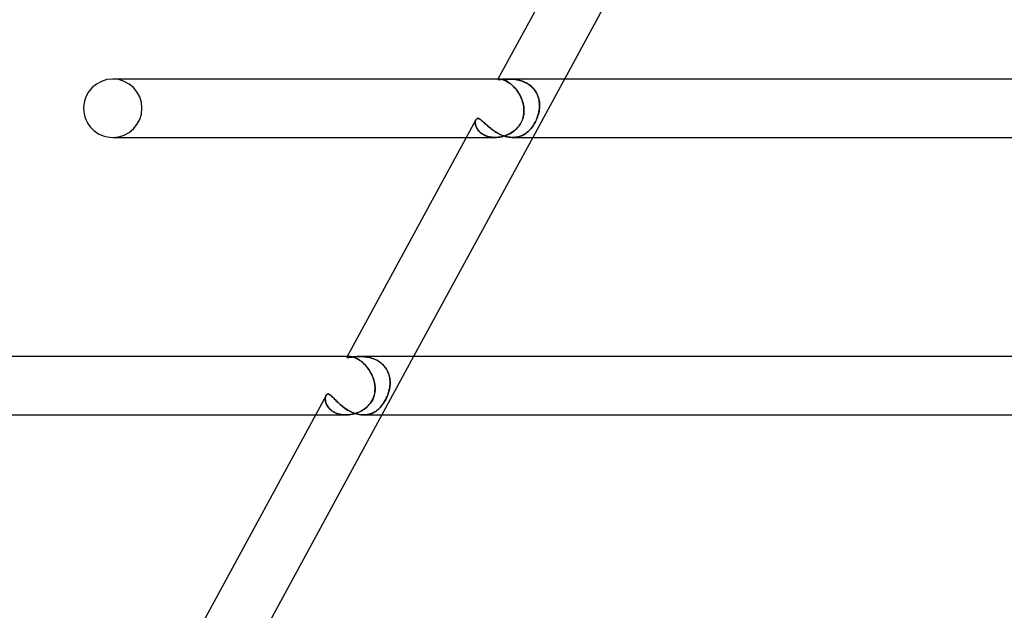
# Model space of a CAD drawing. Header units: millimetres. Extents: x -630 to 630, y -2 to 380.
# Tile 7 of 108: x -554 to -486, y 82 to 122. Entities that reach past the tile are written whole.
import ezdxf

# ---------------------------------------------------------------- set-up
doc = ezdxf.new("R2010")
doc.units = ezdxf.units.MM
doc.layers.add('HIDDEN', color=7, linetype='Continuous')
doc.layers.add('THICK', color=7, linetype='Continuous')

msp = doc.modelspace()

# ---------------------------------------------------------------- linework, layer by layer
at = {"layer": 'HIDDEN'}
for p, q in [((-547.396, 118), (-547.5, 118)), ((-521.107, 117.988), (-521.112, 117.984)), ((-521.112, 117.984), (-521.107, 117.988)), ((-521.112, 117.98), (-521.112, 117.984)), ((-521.107, 117.977), (-521.112, 117.98)), ((-521.098, 117.992), (-521.107, 117.988)), ((-521.107, 117.988), (-521.098, 117.992)), ((-521.097, 117.974), (-521.107, 117.977)), ((-521.022, 118), (-521.103, 118)), ((-521.085, 117.995), (-521.098, 117.992)), ((-521.098, 117.992), (-521.085, 117.995)), ((-521.081, 117.971), (-521.097, 117.974)), ((-521.068, 117.998), (-521.085, 117.995)), ((-521.085, 117.995), (-521.068, 117.998)), ((-521.061, 117.97), (-521.081, 117.971)), ((-521.047, 117.999), (-521.068, 117.998)), ((-521.068, 117.998), (-521.046, 117.999)), ((-521.034, 117.97), (-521.061, 117.97)), ((-521.022, 118), (-521.047, 117.999)), ((-521.046, 117.999), (-521.022, 118)), ((-520.992, 117.97), (-521.034, 117.97)), ((-520.987, 117.999), (-521.022, 118)), ((-521.022, 118), (-520.987, 117.999)), ((-520.94, 117.973), (-520.992, 117.97)), ((-520.946, 117.995), (-520.987, 117.999)), ((-520.987, 117.999), (-520.947, 117.995)), ((-520.947, 117.995), (-520.903, 117.989)), ((-520.901, 117.989), (-520.946, 117.995)), ((-520.881, 117.977), (-520.94, 117.973)), ((-520.903, 117.989), (-520.855, 117.98)), ((-520.852, 117.979), (-520.901, 117.989)), ((-520.813, 117.981), (-520.881, 117.977)), ((-520.855, 117.98), (-520.803, 117.966)), ((-520.799, 117.965), (-520.852, 117.979)), ((-520.739, 117.987), (-520.813, 117.981)), ((-520.803, 117.966), (-520.747, 117.949)), ((-520.742, 117.948), (-520.799, 117.965)), ((-520.747, 117.949), (-520.687, 117.928)), ((-520.681, 117.926), (-520.742, 117.948)), ((-520.658, 117.992), (-520.739, 117.987)), ((-520.687, 117.928), (-520.624, 117.902)), ((-520.617, 117.899), (-520.681, 117.926)), ((-520.571, 117.996), (-520.658, 117.992)), ((-520.624, 117.902), (-520.559, 117.871)), ((-520.55, 117.867), (-520.617, 117.899)), ((-520.479, 117.999), (-520.571, 117.996)), ((-520.559, 117.871), (-520.491, 117.836)), ((-520.48, 117.829), (-520.55, 117.867)), ((-520.491, 117.836), (-520.422, 117.795)), ((-520.408, 117.786), (-520.48, 117.829)), ((-520.383, 118), (-520.479, 117.999)), ((-520.422, 117.795), (-520.351, 117.748)), ((-520.335, 117.737), (-520.408, 117.786)), ((-520.291, 117.999), (-520.383, 118)), ((-520.383, 118), (-520.292, 117.999)), ((-520.351, 117.748), (-520.278, 117.696)), ((-520.26, 117.683), (-520.335, 117.737)), ((-520.292, 117.999), (-520.199, 117.995)), ((-520.197, 117.995), (-520.291, 117.999)), ((-520.278, 117.696), (-520.205, 117.638)), ((-520.186, 117.622), (-520.26, 117.683)), ((-520.205, 117.638), (-520.132, 117.575)), ((-520.199, 117.995), (-520.104, 117.989)), ((-520.1, 117.989), (-520.197, 117.995)), ((-520.111, 117.556), (-520.186, 117.622)), ((-520.132, 117.575), (-520.06, 117.507)), ((-520.036, 117.484), (-520.111, 117.556)), ((-520.104, 117.989), (-520.007, 117.98)), ((-520.001, 117.979), (-520.1, 117.989)), ((-520.06, 117.507), (-519.989, 117.435)), ((-519.963, 117.406), (-520.036, 117.484)), ((-520.007, 117.98), (-519.907, 117.966)), ((-519.9, 117.965), (-520.001, 117.979)), ((-519.989, 117.435), (-519.92, 117.357)), ((-519.892, 117.325), (-519.963, 117.406)), ((-519.907, 117.966), (-519.807, 117.949)), ((-519.798, 117.948), (-519.9, 117.965)), ((-519.807, 117.949), (-519.705, 117.928)), ((-519.695, 117.926), (-519.798, 117.948)), ((-519.705, 117.928), (-519.603, 117.902)), ((-519.591, 117.899), (-519.695, 117.926)), ((-519.603, 117.902), (-519.501, 117.871)), ((-519.487, 117.867), (-519.591, 117.899)), ((-519.501, 117.871), (-519.4, 117.836)), ((-519.384, 117.829), (-519.487, 117.867)), ((-519.4, 117.836), (-519.301, 117.795)), ((-519.282, 117.786), (-519.384, 117.829)), ((-519.301, 117.795), (-519.203, 117.748)), ((-519.181, 117.737), (-519.282, 117.786)), ((-519.203, 117.748), (-519.107, 117.696)), ((-519.084, 117.683), (-519.181, 117.737)), ((-519.107, 117.696), (-519.014, 117.638)), ((-518.99, 117.622), (-519.084, 117.683)), ((-519.014, 117.638), (-518.925, 117.575)), ((-518.9, 117.556), (-518.99, 117.622)), ((-518.925, 117.575), (-518.84, 117.507)), ((-518.813, 117.484), (-518.9, 117.556)), ((-518.84, 117.507), (-518.76, 117.435)), ((-518.732, 117.406), (-518.813, 117.484)), ((-518.76, 117.435), (-518.686, 117.357)), ((-518.657, 117.325), (-518.732, 117.406)), ((-516.55, 118), (-518.725, 114)), ((-519.92, 117.357), (-519.852, 117.275)), ((-519.824, 117.238), (-519.892, 117.325)), ((-519.852, 117.275), (-519.788, 117.189)), ((-519.759, 117.148), (-519.824, 117.238)), ((-519.788, 117.189), (-519.727, 117.1)), ((-519.697, 117.054), (-519.759, 117.148)), ((-519.727, 117.1), (-519.669, 117.008)), ((-519.639, 116.956), (-519.697, 117.054)), ((-519.669, 117.008), (-519.615, 116.914)), ((-519.585, 116.856), (-519.639, 116.956)), ((-519.615, 116.914), (-519.565, 116.817)), ((-519.535, 116.754), (-519.585, 116.856)), ((-519.565, 116.817), (-519.52, 116.718)), ((-519.491, 116.65), (-519.535, 116.754)), ((-518.686, 117.357), (-518.616, 117.275)), ((-518.588, 117.238), (-518.657, 117.325)), ((-518.616, 117.275), (-518.553, 117.189)), ((-518.526, 117.148), (-518.588, 117.238)), ((-518.553, 117.189), (-518.496, 117.1)), ((-518.47, 117.054), (-518.526, 117.148)), ((-518.496, 117.1), (-518.445, 117.008)), ((-518.42, 116.956), (-518.47, 117.054)), ((-518.445, 117.008), (-518.401, 116.914)), ((-518.377, 116.856), (-518.42, 116.956)), ((-518.401, 116.914), (-518.363, 116.817)), ((-518.341, 116.754), (-518.377, 116.856)), ((-518.363, 116.817), (-518.331, 116.718)), ((-518.312, 116.65), (-518.341, 116.754)), ((-519.52, 116.718), (-519.478, 116.618)), ((-519.451, 116.544), (-519.491, 116.65)), ((-519.478, 116.618), (-519.441, 116.517)), ((-519.416, 116.437), (-519.451, 116.544)), ((-519.441, 116.517), (-519.409, 116.415)), ((-519.386, 116.329), (-519.416, 116.437)), ((-519.409, 116.415), (-519.382, 116.312)), ((-519.362, 116.22), (-519.386, 116.329)), ((-519.382, 116.312), (-519.36, 116.208)), ((-519.344, 116.11), (-519.362, 116.22)), ((-519.36, 116.208), (-519.343, 116.104)), ((-519.331, 116), (-519.344, 116.11)), ((-519.343, 116.104), (-519.331, 116)), ((-518.331, 116.718), (-518.304, 116.618)), ((-518.289, 116.544), (-518.312, 116.65)), ((-518.304, 116.618), (-518.284, 116.517)), ((-518.273, 116.437), (-518.289, 116.544)), ((-518.284, 116.517), (-518.27, 116.415)), ((-518.262, 116.329), (-518.273, 116.437)), ((-518.27, 116.415), (-518.261, 116.312)), ((-518.267, 116), (-518.26, 116.11)), ((-518.26, 116.104), (-518.267, 116)), ((-518.258, 116.22), (-518.262, 116.329)), ((-518.261, 116.312), (-518.258, 116.208)), ((-518.26, 116.11), (-518.258, 116.22)), ((-518.258, 116.208), (-518.26, 116.104)), ((-519.378, 115.381), (-519.407, 115.281)), ((-519.384, 115.355), (-519.353, 115.493)), ((-519.355, 115.483), (-519.378, 115.381)), ((-519.338, 115.585), (-519.355, 115.483)), ((-519.353, 115.493), (-519.333, 115.624)), ((-519.328, 115.689), (-519.338, 115.585)), ((-519.333, 115.624), (-519.324, 115.749)), ((-519.323, 115.875), (-519.331, 116)), ((-519.331, 116), (-519.324, 115.896)), ((-519.323, 115.792), (-519.328, 115.689)), ((-519.324, 115.896), (-519.323, 115.792)), ((-519.324, 115.749), (-519.323, 115.875)), ((-518.401, 115.4), (-518.437, 115.303)), ((-518.417, 115.355), (-518.37, 115.493)), ((-518.368, 115.499), (-518.401, 115.4)), ((-518.37, 115.493), (-518.333, 115.624)), ((-518.339, 115.598), (-518.368, 115.499)), ((-518.315, 115.698), (-518.339, 115.598)), ((-518.333, 115.624), (-518.304, 115.749)), ((-518.294, 115.799), (-518.315, 115.698)), ((-518.304, 115.749), (-518.282, 115.875)), ((-518.278, 115.899), (-518.294, 115.799)), ((-518.282, 115.875), (-518.267, 116)), ((-518.267, 116), (-518.278, 115.899)), ((-522.658, 115.077), (-522.662, 115.025)), ((-522.662, 115.002), (-522.661, 115.05)), ((-522.662, 115.025), (-522.66, 114.969)), ((-522.659, 114.952), (-522.662, 115.002)), ((-522.661, 115.05), (-522.656, 115.095)), ((-522.66, 114.969), (-522.654, 114.911)), ((-522.652, 114.899), (-522.659, 114.952)), ((-522.65, 115.126), (-522.658, 115.077)), ((-522.656, 115.095), (-522.648, 115.137)), ((-522.654, 114.911), (-522.642, 114.85)), ((-522.641, 114.845), (-522.652, 114.899)), ((-522.638, 115.17), (-522.65, 115.126)), ((-522.648, 115.137), (-522.636, 115.175)), ((-522.642, 114.85), (-522.624, 114.787)), ((-522.625, 114.79), (-522.641, 114.845)), ((-522.621, 115.208), (-522.638, 115.17)), ((-522.636, 115.175), (-522.621, 115.208)), ((-522.605, 114.733), (-522.625, 114.79)), ((-522.624, 114.787), (-522.601, 114.724)), ((-522.621, 115.208), (-522.605, 115.236)), ((-522.605, 115.236), (-522.586, 115.259)), ((-522.58, 114.676), (-522.605, 114.733)), ((-522.601, 114.724), (-522.572, 114.66)), ((-522.586, 115.259), (-522.564, 115.277)), ((-522.564, 115.277), (-522.54, 115.29)), ((-522.54, 115.29), (-522.514, 115.298)), ((-522.514, 115.298), (-522.486, 115.301)), ((-522.486, 115.301), (-522.448, 115.297)), ((-522.448, 115.297), (-522.408, 115.285)), ((-522.408, 115.285), (-522.366, 115.265)), ((-522.366, 115.265), (-522.321, 115.238)), ((-522.321, 115.238), (-522.274, 115.205)), ((-522.274, 115.205), (-522.225, 115.166)), ((-522.225, 115.166), (-522.173, 115.122)), ((-522.173, 115.122), (-522.118, 115.073)), ((-522.118, 115.073), (-522.061, 115.021)), ((-522.061, 115.021), (-522, 114.965)), ((-522, 114.965), (-521.937, 114.907)), ((-521.937, 114.907), (-521.871, 114.846)), ((-521.871, 114.846), (-521.801, 114.784)), ((-521.801, 114.784), (-521.727, 114.72)), ((-521.727, 114.72), (-521.651, 114.656)), ((-519.82, 114.613), (-519.737, 114.703)), ((-519.711, 114.733), (-519.781, 114.653)), ((-519.737, 114.703), (-519.653, 114.807)), ((-519.645, 114.818), (-519.711, 114.733)), ((-519.653, 114.807), (-519.571, 114.927)), ((-519.585, 114.905), (-519.645, 114.818)), ((-519.531, 114.996), (-519.585, 114.905)), ((-519.571, 114.927), (-519.495, 115.064)), ((-519.483, 115.088), (-519.531, 114.996)), ((-519.495, 115.064), (-519.431, 115.211)), ((-519.442, 115.184), (-519.483, 115.088)), ((-519.407, 115.281), (-519.442, 115.184)), ((-519.431, 115.211), (-519.384, 115.355)), ((-518.841, 114.613), (-518.771, 114.703)), ((-518.724, 114.767), (-518.782, 114.688)), ((-518.771, 114.703), (-518.696, 114.807)), ((-518.669, 114.85), (-518.724, 114.767)), ((-518.696, 114.807), (-518.621, 114.927)), ((-518.616, 114.936), (-518.669, 114.85)), ((-518.621, 114.927), (-518.545, 115.064)), ((-518.566, 115.024), (-518.616, 114.936)), ((-518.52, 115.115), (-518.566, 115.024)), ((-518.545, 115.064), (-518.476, 115.211)), ((-518.477, 115.208), (-518.52, 115.115)), ((-518.437, 115.303), (-518.477, 115.208)), ((-518.476, 115.211), (-518.417, 115.355)), ((-522.55, 114.619), (-522.58, 114.676)), ((-522.572, 114.66), (-522.536, 114.595)), ((-522.515, 114.561), (-522.55, 114.619)), ((-522.536, 114.595), (-522.494, 114.532)), ((-522.474, 114.505), (-522.515, 114.561)), ((-522.494, 114.532), (-522.446, 114.469)), ((-522.429, 114.449), (-522.474, 114.505)), ((-522.446, 114.469), (-522.391, 114.408)), ((-522.378, 114.394), (-522.429, 114.449)), ((-522.391, 114.408), (-522.33, 114.35)), ((-522.321, 114.342), (-522.378, 114.394)), ((-522.33, 114.35), (-522.263, 114.294)), ((-522.26, 114.292), (-522.321, 114.342)), ((-522.263, 114.294), (-522.188, 114.241)), ((-522.193, 114.245), (-522.26, 114.292)), ((-522.122, 114.201), (-522.193, 114.245)), ((-522.188, 114.241), (-522.107, 114.193)), ((-522.045, 114.16), (-522.122, 114.201)), ((-522.107, 114.193), (-522.022, 114.149)), ((-521.963, 114.123), (-522.045, 114.16)), ((-522.022, 114.149), (-521.931, 114.11)), ((-521.877, 114.091), (-521.963, 114.123)), ((-521.931, 114.11), (-521.835, 114.077)), ((-521.789, 114.063), (-521.877, 114.091)), ((-521.835, 114.077), (-521.734, 114.049)), ((-521.696, 114.04), (-521.789, 114.063)), ((-521.734, 114.049), (-521.63, 114.027)), ((-521.601, 114.022), (-521.696, 114.04)), ((-521.651, 114.656), (-521.571, 114.592)), ((-521.63, 114.027), (-521.524, 114.012)), ((-521.571, 114.592), (-521.487, 114.529)), ((-521.487, 114.529), (-521.4, 114.466)), ((-521.4, 114.466), (-521.31, 114.406)), ((-521.31, 114.406), (-521.217, 114.348)), ((-521.217, 114.348), (-521.12, 114.292)), ((-521.12, 114.292), (-521.02, 114.24)), ((-520.991, 114.026), (-521.095, 114.012)), ((-521.089, 114.013), (-520.98, 114.027)), ((-521.02, 114.24), (-520.919, 114.191)), ((-520.886, 114.045), (-520.991, 114.026)), ((-520.98, 114.027), (-520.872, 114.048)), ((-520.919, 114.191), (-520.816, 114.148)), ((-520.783, 114.069), (-520.886, 114.045)), ((-520.872, 114.048), (-520.766, 114.074)), ((-520.816, 114.148), (-520.711, 114.109)), ((-520.681, 114.099), (-520.783, 114.069)), ((-520.766, 114.074), (-520.66, 114.106)), ((-520.711, 114.109), (-520.606, 114.076)), ((-520.579, 114.133), (-520.681, 114.099)), ((-520.66, 114.106), (-520.556, 114.142)), ((-520.606, 114.076), (-520.499, 114.048)), ((-520.48, 114.173), (-520.579, 114.133)), ((-520.556, 114.142), (-520.454, 114.184)), ((-520.499, 114.048), (-520.393, 114.027)), ((-520.382, 114.217), (-520.48, 114.173)), ((-520.454, 114.184), (-520.354, 114.231)), ((-520.393, 114.027), (-520.289, 114.012)), ((-520.287, 114.266), (-520.382, 114.217)), ((-520.354, 114.231), (-520.257, 114.282)), ((-520.194, 114.319), (-520.287, 114.266)), ((-520.257, 114.282), (-520.163, 114.339)), ((-520.105, 114.377), (-520.194, 114.319)), ((-520.163, 114.339), (-520.072, 114.4)), ((-520.018, 114.44), (-520.105, 114.377)), ((-520.072, 114.4), (-519.984, 114.466)), ((-519.935, 114.507), (-520.018, 114.44)), ((-519.984, 114.466), (-519.9, 114.537)), ((-519.856, 114.578), (-519.935, 114.507)), ((-519.9, 114.537), (-519.82, 114.613)), ((-519.886, 114.013), (-519.792, 114.027)), ((-519.781, 114.653), (-519.856, 114.578)), ((-519.726, 114.042), (-519.812, 114.024)), ((-519.792, 114.027), (-519.699, 114.048)), ((-519.641, 114.064), (-519.726, 114.042)), ((-519.699, 114.048), (-519.609, 114.074)), ((-519.558, 114.092), (-519.641, 114.064)), ((-519.609, 114.074), (-519.522, 114.106)), ((-519.477, 114.124), (-519.558, 114.092)), ((-519.522, 114.106), (-519.436, 114.142)), ((-519.398, 114.161), (-519.477, 114.124)), ((-519.436, 114.142), (-519.354, 114.184)), ((-519.321, 114.202), (-519.398, 114.161)), ((-519.354, 114.184), (-519.273, 114.231)), ((-519.246, 114.248), (-519.321, 114.202)), ((-519.273, 114.231), (-519.195, 114.282)), ((-519.173, 114.299), (-519.246, 114.248)), ((-519.195, 114.282), (-519.12, 114.339)), ((-519.103, 114.353), (-519.173, 114.299)), ((-519.12, 114.339), (-519.047, 114.4)), ((-519.034, 114.412), (-519.103, 114.353)), ((-519.047, 114.4), (-518.976, 114.466)), ((-518.968, 114.474), (-519.034, 114.412)), ((-518.976, 114.466), (-518.908, 114.537)), ((-518.904, 114.541), (-518.968, 114.474)), ((-518.908, 114.537), (-518.841, 114.613)), ((-518.842, 114.612), (-518.904, 114.541)), ((-518.782, 114.688), (-518.842, 114.612)), ((-547.5, 114), (-547.397, 114)), ((-523.279, 114), (-521.312, 114)), ((-521.504, 114.01), (-521.601, 114.022)), ((-521.524, 114.012), (-521.416, 114.003)), ((-521.404, 114.002), (-521.504, 114.01)), ((-521.416, 114.003), (-521.306, 114)), ((-521.303, 114), (-521.404, 114.002)), ((-521.306, 114), (-521.198, 114.003)), ((-521.199, 114.003), (-521.303, 114)), ((-521.095, 114.012), (-521.199, 114.003)), ((-521.198, 114.003), (-521.089, 114.013)), ((-520.289, 114.012), (-520.185, 114.003)), ((-520.185, 114.003), (-520.083, 114)), ((-520.083, 114), (-519.983, 114.003)), ((-519.991, 114.003), (-520.083, 114)), ((-519.901, 114.011), (-519.991, 114.003)), ((-519.983, 114.003), (-519.886, 114.013)), ((-519.812, 114.024), (-519.901, 114.011)), ((-531.457, 98.958), (-531.455, 98.964)), ((-531.453, 98.953), (-531.457, 98.958)), ((-531.446, 98.972), (-531.455, 98.964)), ((-531.455, 98.964), (-531.446, 98.972)), ((-531.443, 98.948), (-531.453, 98.953)), ((-531.429, 98.981), (-531.446, 98.972)), ((-531.446, 98.972), (-531.429, 98.981)), ((-531.429, 98.945), (-531.443, 98.948)), ((-531.291, 99), (-531.435, 99)), ((-531.405, 98.988), (-531.429, 98.981)), ((-531.429, 98.981), (-531.405, 98.988)), ((-531.408, 98.943), (-531.429, 98.945)), ((-531.382, 98.942), (-531.408, 98.943)), ((-531.374, 98.994), (-531.405, 98.988)), ((-531.405, 98.988), (-531.373, 98.994)), ((-531.341, 98.943), (-531.382, 98.942)), ((-531.336, 98.998), (-531.374, 98.994)), ((-531.373, 98.994), (-531.336, 98.999)), ((-531.291, 98.947), (-531.341, 98.943)), ((-531.292, 99), (-531.336, 98.998)), ((-531.336, 98.999), (-531.292, 99)), ((-531.246, 98.999), (-531.292, 99)), ((-531.292, 99), (-531.25, 98.999)), ((-531.234, 98.952), (-531.291, 98.947)), ((-531.25, 98.999), (-531.204, 98.995)), ((-531.195, 98.994), (-531.246, 98.999)), ((-531.169, 98.958), (-531.234, 98.952)), ((-531.204, 98.995), (-531.155, 98.988)), ((-531.141, 98.986), (-531.195, 98.994)), ((-531.098, 98.966), (-531.169, 98.958)), ((-531.155, 98.988), (-531.102, 98.978)), ((-531.082, 98.973), (-531.141, 98.986)), ((-531.102, 98.978), (-531.046, 98.964)), ((-531.02, 98.974), (-531.098, 98.966)), ((-531.019, 98.957), (-531.082, 98.973)), ((-531.046, 98.964), (-530.987, 98.947)), ((-530.937, 98.982), (-531.02, 98.974)), ((-530.952, 98.935), (-531.019, 98.957)), ((-530.987, 98.947), (-530.925, 98.925)), ((-530.882, 98.908), (-530.952, 98.935)), ((-530.849, 98.989), (-530.937, 98.982)), ((-530.925, 98.925), (-530.86, 98.899)), ((-530.81, 98.876), (-530.882, 98.908)), ((-530.86, 98.899), (-530.794, 98.869)), ((-530.756, 98.995), (-530.849, 98.989)), ((-530.735, 98.838), (-530.81, 98.876)), ((-530.794, 98.869), (-530.726, 98.833)), ((-530.66, 98.999), (-530.756, 98.995)), ((-530.659, 98.795), (-530.735, 98.838)), ((-530.726, 98.833), (-530.656, 98.793)), ((-530.56, 99), (-530.66, 98.999)), ((-530.58, 98.745), (-530.659, 98.795)), ((-530.656, 98.793), (-530.584, 98.747)), ((-530.584, 98.747), (-530.512, 98.697)), ((-530.501, 98.688), (-530.58, 98.745)), ((-530.461, 98.999), (-530.56, 99)), ((-530.56, 99), (-530.469, 98.999)), ((-530.512, 98.697), (-530.44, 98.641)), ((-530.421, 98.626), (-530.501, 98.688)), ((-530.469, 98.999), (-530.377, 98.995)), ((-530.359, 98.994), (-530.461, 98.999)), ((-530.44, 98.641), (-530.369, 98.581)), ((-530.343, 98.558), (-530.421, 98.626)), ((-530.377, 98.995), (-530.282, 98.988)), ((-530.369, 98.581), (-530.298, 98.517)), ((-530.256, 98.986), (-530.359, 98.994)), ((-530.265, 98.485), (-530.343, 98.558)), ((-530.298, 98.517), (-530.228, 98.447)), ((-530.282, 98.988), (-530.186, 98.978)), ((-530.151, 98.973), (-530.256, 98.986)), ((-530.186, 98.978), (-530.089, 98.964)), ((-530.044, 98.957), (-530.151, 98.973)), ((-530.089, 98.964), (-529.991, 98.947)), ((-529.936, 98.935), (-530.044, 98.957)), ((-529.991, 98.947), (-529.893, 98.925)), ((-529.828, 98.908), (-529.936, 98.935)), ((-529.893, 98.925), (-529.795, 98.899)), ((-529.721, 98.876), (-529.828, 98.908)), ((-529.795, 98.899), (-529.698, 98.868)), ((-529.615, 98.838), (-529.721, 98.876)), ((-529.698, 98.868), (-529.602, 98.833)), ((-529.511, 98.794), (-529.615, 98.838)), ((-529.602, 98.833), (-529.507, 98.793)), ((-529.408, 98.745), (-529.511, 98.794)), ((-529.507, 98.793), (-529.413, 98.747)), ((-529.413, 98.747), (-529.322, 98.697)), ((-529.308, 98.688), (-529.408, 98.745)), ((-529.322, 98.697), (-529.234, 98.641)), ((-529.212, 98.626), (-529.308, 98.688)), ((-529.234, 98.641), (-529.15, 98.581)), ((-529.121, 98.558), (-529.212, 98.626)), ((-529.15, 98.581), (-529.07, 98.517)), ((-529.034, 98.485), (-529.121, 98.558)), ((-529.07, 98.517), (-528.994, 98.447)), ((-526.883, 99), (-529.058, 95)), ((-530.189, 98.406), (-530.265, 98.485)), ((-530.228, 98.447), (-530.159, 98.374)), ((-530.115, 98.322), (-530.189, 98.406)), ((-530.159, 98.374), (-530.093, 98.296)), ((-530.044, 98.234), (-530.115, 98.322)), ((-530.093, 98.296), (-530.03, 98.216)), ((-529.976, 98.142), (-530.044, 98.234)), ((-530.03, 98.216), (-529.969, 98.132)), ((-529.912, 98.047), (-529.976, 98.142)), ((-529.969, 98.132), (-529.912, 98.046)), ((-529.852, 97.949), (-529.912, 98.047)), ((-529.912, 98.046), (-529.857, 97.957)), ((-529.857, 97.957), (-529.807, 97.866)), ((-529.797, 97.848), (-529.852, 97.949)), ((-529.807, 97.866), (-529.76, 97.773)), ((-529.746, 97.745), (-529.797, 97.848)), ((-528.954, 98.406), (-529.034, 98.485)), ((-528.994, 98.447), (-528.923, 98.373)), ((-528.879, 98.322), (-528.954, 98.406)), ((-528.923, 98.373), (-528.857, 98.296)), ((-528.81, 98.234), (-528.879, 98.322)), ((-528.857, 98.296), (-528.797, 98.215)), ((-528.749, 98.142), (-528.81, 98.234)), ((-528.797, 98.215), (-528.743, 98.132)), ((-528.694, 98.047), (-528.749, 98.142)), ((-528.743, 98.132), (-528.694, 98.046)), ((-528.647, 97.948), (-528.694, 98.047)), ((-528.694, 98.046), (-528.65, 97.957)), ((-528.65, 97.957), (-528.612, 97.866)), ((-528.606, 97.848), (-528.647, 97.948)), ((-528.612, 97.866), (-528.58, 97.773)), ((-528.572, 97.744), (-528.606, 97.848)), ((-529.76, 97.773), (-529.717, 97.679)), ((-529.7, 97.64), (-529.746, 97.745)), ((-529.717, 97.679), (-529.678, 97.584)), ((-529.659, 97.534), (-529.7, 97.64)), ((-529.678, 97.584), (-529.643, 97.488)), ((-529.624, 97.428), (-529.659, 97.534)), ((-529.643, 97.488), (-529.613, 97.391)), ((-529.593, 97.321), (-529.624, 97.428)), ((-529.613, 97.391), (-529.586, 97.294)), ((-529.569, 97.214), (-529.593, 97.321)), ((-529.586, 97.294), (-529.565, 97.196)), ((-529.549, 97.107), (-529.569, 97.214)), ((-529.565, 97.196), (-529.548, 97.098)), ((-528.58, 97.773), (-528.554, 97.679)), ((-528.544, 97.64), (-528.572, 97.744)), ((-528.554, 97.679), (-528.533, 97.584)), ((-528.524, 97.534), (-528.544, 97.64)), ((-528.533, 97.584), (-528.517, 97.488)), ((-528.509, 97.428), (-528.524, 97.534)), ((-528.517, 97.488), (-528.506, 97.391)), ((-528.501, 97.321), (-528.509, 97.428)), ((-528.506, 97.391), (-528.5, 97.293)), ((-528.502, 97.107), (-528.499, 97.214)), ((-528.499, 97.196), (-528.502, 97.098)), ((-528.499, 97.214), (-528.501, 97.321)), ((-528.5, 97.293), (-528.499, 97.196)), ((-529.575, 96.383), (-529.55, 96.505)), ((-529.54, 96.567), (-529.559, 96.458)), ((-529.55, 96.505), (-529.533, 96.628)), ((-529.535, 97), (-529.549, 97.107)), ((-529.548, 97.098), (-529.535, 97)), ((-529.53, 96.674), (-529.54, 96.567)), ((-529.527, 96.876), (-529.535, 97)), ((-529.535, 97), (-529.527, 96.891)), ((-529.533, 96.628), (-529.526, 96.752)), ((-529.525, 96.782), (-529.53, 96.674)), ((-529.527, 96.891), (-529.525, 96.782)), ((-529.526, 96.752), (-529.527, 96.876)), ((-528.657, 96.382), (-528.615, 96.505)), ((-528.596, 96.567), (-528.631, 96.457)), ((-528.615, 96.505), (-528.579, 96.628)), ((-528.568, 96.674), (-528.596, 96.567)), ((-528.579, 96.628), (-528.55, 96.752)), ((-528.544, 96.782), (-528.568, 96.674)), ((-528.55, 96.752), (-528.527, 96.876)), ((-528.524, 96.891), (-528.544, 96.782)), ((-528.527, 96.876), (-528.51, 97)), ((-528.51, 97), (-528.524, 96.891)), ((-528.51, 97), (-528.502, 97.107)), ((-528.502, 97.098), (-528.51, 97)), ((-532.938, 96.094), (-532.936, 96.148)), ((-532.937, 96.141), (-532.938, 96.085)), ((-532.936, 96.037), (-532.938, 96.094)), ((-532.938, 96.085), (-532.935, 96.026)), ((-532.931, 96.194), (-532.937, 96.141)), ((-532.936, 96.148), (-532.93, 96.198)), ((-532.93, 95.977), (-532.936, 96.037)), ((-532.935, 96.026), (-532.928, 95.965)), ((-532.921, 96.243), (-532.931, 96.194)), ((-532.93, 96.198), (-532.92, 96.246)), ((-532.918, 95.915), (-532.93, 95.977)), ((-532.928, 95.965), (-532.915, 95.902)), ((-532.907, 96.287), (-532.921, 96.243)), ((-532.92, 96.246), (-532.907, 96.288)), ((-532.902, 95.852), (-532.918, 95.915)), ((-532.915, 95.902), (-532.897, 95.838)), ((-532.889, 96.327), (-532.907, 96.287)), ((-532.907, 96.288), (-532.89, 96.327)), ((-532.88, 95.787), (-532.902, 95.852)), ((-532.897, 95.838), (-532.874, 95.772)), ((-532.89, 96.327), (-532.872, 96.356)), ((-532.872, 96.356), (-532.852, 96.381)), ((-532.852, 96.381), (-532.829, 96.401)), ((-532.829, 96.401), (-532.805, 96.415)), ((-532.805, 96.415), (-532.778, 96.424)), ((-532.778, 96.424), (-532.75, 96.427)), ((-532.75, 96.427), (-532.714, 96.423)), ((-532.714, 96.423), (-532.676, 96.411)), ((-532.676, 96.411), (-532.637, 96.391)), ((-532.637, 96.391), (-532.595, 96.364)), ((-532.595, 96.364), (-532.552, 96.331)), ((-532.552, 96.331), (-532.506, 96.292)), ((-532.506, 96.292), (-532.459, 96.247)), ((-532.459, 96.247), (-532.409, 96.199)), ((-532.409, 96.199), (-532.357, 96.146)), ((-532.357, 96.146), (-532.302, 96.09)), ((-532.302, 96.09), (-532.245, 96.031)), ((-532.245, 96.031), (-532.184, 95.97)), ((-532.184, 95.97), (-532.121, 95.907)), ((-532.121, 95.907), (-532.055, 95.842)), ((-532.055, 95.842), (-531.985, 95.777)), ((-529.924, 95.715), (-529.845, 95.813)), ((-529.77, 95.924), (-529.859, 95.795)), ((-529.845, 95.813), (-529.773, 95.92)), ((-529.773, 95.92), (-529.709, 96.031)), ((-529.691, 96.067), (-529.77, 95.924)), ((-529.709, 96.031), (-529.655, 96.145)), ((-529.631, 96.205), (-529.691, 96.067)), ((-529.655, 96.145), (-529.61, 96.262)), ((-529.588, 96.337), (-529.631, 96.205)), ((-529.61, 96.262), (-529.575, 96.383)), ((-529.559, 96.458), (-529.588, 96.337)), ((-529.012, 95.715), (-528.943, 95.813)), ((-528.875, 95.923), (-528.956, 95.794)), ((-528.943, 95.813), (-528.877, 95.92)), ((-528.877, 95.92), (-528.814, 96.031)), ((-528.796, 96.066), (-528.875, 95.923)), ((-528.814, 96.031), (-528.757, 96.145)), ((-528.729, 96.205), (-528.796, 96.066)), ((-528.757, 96.145), (-528.704, 96.262)), ((-528.675, 96.336), (-528.729, 96.205)), ((-528.704, 96.262), (-528.657, 96.382)), ((-528.631, 96.457), (-528.675, 96.336)), ((-532.853, 95.722), (-532.88, 95.787)), ((-532.874, 95.772), (-532.846, 95.707)), ((-532.819, 95.656), (-532.853, 95.722)), ((-532.846, 95.707), (-532.811, 95.642)), ((-532.78, 95.591), (-532.819, 95.656)), ((-532.811, 95.642), (-532.771, 95.577)), ((-532.735, 95.526), (-532.78, 95.591)), ((-532.771, 95.577), (-532.725, 95.514)), ((-532.683, 95.463), (-532.735, 95.526)), ((-532.725, 95.514), (-532.672, 95.451)), ((-532.625, 95.402), (-532.683, 95.463)), ((-532.672, 95.451), (-532.614, 95.391)), ((-532.561, 95.344), (-532.625, 95.402)), ((-532.614, 95.391), (-532.549, 95.333)), ((-532.49, 95.288), (-532.561, 95.344)), ((-532.549, 95.333), (-532.478, 95.279)), ((-532.414, 95.236), (-532.49, 95.288)), ((-532.478, 95.279), (-532.402, 95.228)), ((-532.332, 95.188), (-532.414, 95.236)), ((-532.402, 95.228), (-532.32, 95.182)), ((-532.245, 95.145), (-532.332, 95.188)), ((-532.32, 95.182), (-532.233, 95.14)), ((-532.152, 95.107), (-532.245, 95.145)), ((-532.233, 95.14), (-532.141, 95.103)), ((-531.985, 95.777), (-531.912, 95.711)), ((-531.912, 95.711), (-531.836, 95.646)), ((-531.836, 95.646), (-531.757, 95.581)), ((-531.757, 95.581), (-531.674, 95.517)), ((-531.674, 95.517), (-531.589, 95.454)), ((-531.589, 95.454), (-531.499, 95.394)), ((-531.499, 95.394), (-531.407, 95.336)), ((-531.407, 95.336), (-531.312, 95.281)), ((-531.312, 95.281), (-531.216, 95.23)), ((-531.216, 95.23), (-531.117, 95.183)), ((-531.117, 95.183), (-531.017, 95.141)), ((-531.017, 95.141), (-530.915, 95.104)), ((-530.782, 95.136), (-530.886, 95.101)), ((-530.858, 95.109), (-530.753, 95.147)), ((-530.681, 95.176), (-530.782, 95.136)), ((-530.753, 95.147), (-530.649, 95.189)), ((-530.581, 95.22), (-530.681, 95.176)), ((-530.649, 95.189), (-530.549, 95.236)), ((-530.484, 95.27), (-530.581, 95.22)), ((-530.549, 95.236), (-530.451, 95.288)), ((-530.389, 95.325), (-530.484, 95.27)), ((-530.451, 95.288), (-530.358, 95.344)), ((-530.298, 95.384), (-530.389, 95.325)), ((-530.358, 95.344), (-530.268, 95.405)), ((-530.209, 95.448), (-530.298, 95.384)), ((-530.268, 95.405), (-530.18, 95.47)), ((-530.125, 95.516), (-530.209, 95.448)), ((-530.18, 95.47), (-530.093, 95.544)), ((-530.041, 95.592), (-530.125, 95.516)), ((-530.093, 95.544), (-530.007, 95.625)), ((-529.951, 95.685), (-530.041, 95.592)), ((-530.007, 95.625), (-529.924, 95.715)), ((-529.859, 95.795), (-529.951, 95.685)), ((-529.691, 95.135), (-529.773, 95.1)), ((-529.75, 95.109), (-529.666, 95.147)), ((-529.611, 95.175), (-529.691, 95.135)), ((-529.666, 95.147), (-529.585, 95.189)), ((-529.533, 95.22), (-529.611, 95.175)), ((-529.585, 95.189), (-529.507, 95.236)), ((-529.457, 95.269), (-529.533, 95.22)), ((-529.507, 95.236), (-529.431, 95.288)), ((-529.384, 95.324), (-529.457, 95.269)), ((-529.431, 95.288), (-529.358, 95.344)), ((-529.312, 95.383), (-529.384, 95.324)), ((-529.358, 95.344), (-529.288, 95.405)), ((-529.243, 95.447), (-529.312, 95.383)), ((-529.288, 95.405), (-529.22, 95.47)), ((-529.176, 95.515), (-529.243, 95.447)), ((-529.22, 95.47), (-529.15, 95.544)), ((-529.109, 95.591), (-529.176, 95.515)), ((-529.15, 95.544), (-529.081, 95.625)), ((-529.035, 95.684), (-529.109, 95.591)), ((-529.081, 95.625), (-529.012, 95.715)), ((-528.956, 95.794), (-529.035, 95.684)), ((-533.611, 95), (-531.531, 95)), ((-532.055, 95.075), (-532.152, 95.107)), ((-532.141, 95.103), (-532.044, 95.071)), ((-531.954, 95.048), (-532.055, 95.075)), ((-532.044, 95.071), (-531.945, 95.045)), ((-531.851, 95.027), (-531.954, 95.048)), ((-531.945, 95.045), (-531.843, 95.025)), ((-531.745, 95.012), (-531.851, 95.027)), ((-531.843, 95.025), (-531.738, 95.011)), ((-531.637, 95.003), (-531.745, 95.012)), ((-531.738, 95.011), (-531.631, 95.003)), ((-531.527, 95), (-531.637, 95.003)), ((-531.631, 95.003), (-531.523, 95)), ((-531.42, 95.003), (-531.527, 95)), ((-531.523, 95), (-531.411, 95.004)), ((-531.312, 95.012), (-531.42, 95.003)), ((-531.411, 95.004), (-531.299, 95.013)), ((-531.204, 95.026), (-531.312, 95.012)), ((-531.299, 95.013), (-531.188, 95.029)), ((-531.097, 95.046), (-531.204, 95.026)), ((-531.188, 95.029), (-531.077, 95.05)), ((-530.991, 95.071), (-531.097, 95.046)), ((-531.077, 95.05), (-530.967, 95.077)), ((-530.886, 95.101), (-530.991, 95.071)), ((-530.967, 95.077), (-530.858, 95.109)), ((-530.915, 95.104), (-530.812, 95.072)), ((-530.812, 95.072), (-530.71, 95.046)), ((-530.71, 95.046), (-530.609, 95.025)), ((-530.609, 95.025), (-530.508, 95.011)), ((-530.508, 95.011), (-530.408, 95.003)), ((-530.408, 95.003), (-530.31, 95)), ((-530.22, 95.003), (-530.315, 95)), ((-530.31, 95), (-530.211, 95.004)), ((-530.126, 95.012), (-530.22, 95.003)), ((-530.211, 95.004), (-530.114, 95.013)), ((-530.035, 95.026), (-530.126, 95.012)), ((-530.114, 95.013), (-530.019, 95.029)), ((-529.945, 95.045), (-530.035, 95.026)), ((-530.019, 95.029), (-529.927, 95.05)), ((-529.858, 95.07), (-529.945, 95.045)), ((-529.927, 95.05), (-529.837, 95.077)), ((-529.773, 95.1), (-529.858, 95.07)), ((-529.837, 95.077), (-529.75, 95.109))]:
    msp.add_line(p, q, dxfattribs=at)
for start, end in [(0, 89.99998), (270.00002, 0)]:
    msp.add_arc((-547.5, 116), 2, start, end, dxfattribs=at)
at = {"layer": 'THICK'}
for p, q in [((-512.347, 134.102), (-521.112, 117.984)), ((-508.393, 133), (-516.55, 118)), ((-521.103, 118), (-547.5, 118)), ((-521.112, 117.984), (-521.112, 117.98)), ((-521.112, 117.98), (-521.107, 117.977)), ((-521.107, 117.977), (-521.097, 117.974)), ((-521.097, 117.974), (-521.081, 117.971)), ((-521.081, 117.971), (-521.06, 117.97)), ((-521.06, 117.97), (-521.034, 117.97)), ((-521.034, 117.97), (-520.991, 117.97)), ((-520.991, 117.97), (-520.939, 117.973)), ((-520.939, 117.973), (-520.879, 117.977)), ((-520.879, 117.977), (-520.811, 117.981)), ((-520.811, 117.981), (-520.737, 117.987)), ((-520.737, 117.987), (-520.656, 117.992)), ((-520.656, 117.992), (-520.57, 117.996)), ((-520.57, 117.996), (-520.478, 117.999)), ((-520.478, 117.999), (-520.383, 118)), ((-322.648, 118), (-520.383, 118)), ((-522.619, 115.212), (-531.456, 98.964)), ((-522.605, 115.236), (-522.621, 115.208)), ((-522.586, 115.258), (-522.605, 115.236)), ((-522.564, 115.277), (-522.586, 115.258)), ((-522.54, 115.29), (-522.564, 115.277)), ((-522.514, 115.298), (-522.54, 115.29)), ((-522.486, 115.301), (-522.514, 115.298)), ((-522.453, 115.298), (-522.486, 115.301)), ((-522.418, 115.288), (-522.453, 115.298)), ((-522.381, 115.273), (-522.418, 115.288)), ((-522.342, 115.251), (-522.381, 115.273)), ((-522.301, 115.224), (-522.342, 115.251)), ((-522.258, 115.192), (-522.301, 115.224)), ((-522.213, 115.156), (-522.258, 115.192)), ((-522.165, 115.116), (-522.213, 115.156)), ((-522.116, 115.071), (-522.165, 115.116)), ((-522.064, 115.024), (-522.116, 115.071)), ((-522.01, 114.974), (-522.064, 115.024)), ((-521.953, 114.921), (-522.01, 114.974)), ((-521.893, 114.867), (-521.953, 114.921)), ((-521.831, 114.811), (-521.893, 114.867)), ((-521.766, 114.753), (-521.831, 114.811)), ((-521.698, 114.695), (-521.766, 114.753)), ((-521.627, 114.637), (-521.698, 114.695)), ((-521.554, 114.579), (-521.627, 114.637)), ((-521.477, 114.521), (-521.554, 114.579)), ((-521.397, 114.464), (-521.477, 114.521)), ((-521.314, 114.408), (-521.397, 114.464)), ((-521.228, 114.354), (-521.314, 114.408)), ((-521.14, 114.303), (-521.228, 114.354)), ((-521.049, 114.254), (-521.14, 114.303)), ((-520.957, 114.209), (-521.049, 114.254)), ((-520.862, 114.167), (-520.957, 114.209)), ((-520.765, 114.128), (-520.862, 114.167)), ((-520.668, 114.095), (-520.765, 114.128)), ((-520.57, 114.066), (-520.668, 114.095)), ((-520.472, 114.042), (-520.57, 114.066)), ((-520.374, 114.024), (-520.472, 114.042)), ((-547.5, 114), (-523.279, 114)), ((-518.725, 114), (-526.883, 99)), ((-520.276, 114.01), (-520.374, 114.024)), ((-520.179, 114.002), (-520.276, 114.01)), ((-520.083, 114), (-520.179, 114.002)), ((-520.088, 114), (-324.107, 114)), ((-531.435, 99), (-558.25, 99)), ((-531.455, 98.964), (-531.457, 98.958)), ((-531.457, 98.958), (-531.453, 98.953)), ((-531.453, 98.953), (-531.443, 98.948)), ((-531.443, 98.948), (-531.428, 98.945)), ((-531.428, 98.945), (-531.408, 98.943)), ((-531.408, 98.943), (-531.382, 98.942)), ((-531.382, 98.942), (-531.344, 98.943)), ((-531.344, 98.943), (-531.3, 98.946)), ((-531.3, 98.946), (-531.248, 98.95)), ((-531.248, 98.95), (-531.19, 98.956)), ((-531.19, 98.956), (-531.127, 98.963)), ((-531.127, 98.963), (-531.058, 98.97)), ((-531.058, 98.97), (-530.984, 98.978)), ((-530.984, 98.978), (-530.907, 98.985)), ((-530.907, 98.985), (-530.825, 98.991)), ((-530.825, 98.991), (-530.739, 98.996)), ((-530.739, 98.996), (-530.651, 98.999)), ((-530.651, 98.999), (-530.56, 99)), ((-329.087, 99), (-530.561, 99)), ((-532.887, 96.331), (-541.805, 79.934)), ((-532.872, 96.356), (-532.889, 96.327)), ((-532.852, 96.381), (-532.872, 96.356)), ((-532.829, 96.401), (-532.852, 96.381)), ((-532.805, 96.415), (-532.829, 96.401)), ((-532.778, 96.424), (-532.805, 96.415)), ((-532.75, 96.427), (-532.778, 96.424)), ((-532.716, 96.423), (-532.75, 96.427)), ((-532.681, 96.413), (-532.716, 96.423)), ((-532.644, 96.395), (-532.681, 96.413)), ((-532.605, 96.371), (-532.644, 96.395)), ((-532.565, 96.341), (-532.605, 96.371)), ((-532.522, 96.306), (-532.565, 96.341)), ((-532.478, 96.266), (-532.522, 96.306)), ((-532.432, 96.222), (-532.478, 96.266)), ((-532.384, 96.174), (-532.432, 96.222)), ((-532.334, 96.123), (-532.384, 96.174)), ((-532.281, 96.068), (-532.334, 96.123)), ((-532.225, 96.011), (-532.281, 96.068)), ((-532.166, 95.952), (-532.225, 96.011)), ((-532.105, 95.891), (-532.166, 95.952)), ((-532.04, 95.828), (-532.105, 95.891)), ((-531.971, 95.764), (-532.04, 95.828)), ((-531.9, 95.7), (-531.971, 95.764)), ((-531.824, 95.636), (-531.9, 95.7)), ((-531.746, 95.572), (-531.824, 95.636)), ((-531.664, 95.509), (-531.746, 95.572)), ((-531.58, 95.448), (-531.664, 95.509)), ((-531.492, 95.389), (-531.58, 95.448)), ((-531.401, 95.332), (-531.492, 95.389)), ((-531.307, 95.278), (-531.401, 95.332)), ((-531.211, 95.228), (-531.307, 95.278)), ((-531.114, 95.182), (-531.211, 95.228)), ((-531.015, 95.14), (-531.114, 95.182)), ((-530.915, 95.104), (-531.015, 95.14)), ((-558.25, 95), (-533.611, 95)), ((-529.058, 95), (-537.215, 80)), ((-530.813, 95.072), (-530.915, 95.104)), ((-530.712, 95.046), (-530.813, 95.072)), ((-530.611, 95.026), (-530.712, 95.046)), ((-530.512, 95.011), (-530.611, 95.026)), ((-530.413, 95.003), (-530.512, 95.011)), ((-530.315, 95), (-530.413, 95.003)), ((-530.317, 95), (-330.493, 95))]:
    msp.add_line(p, q, dxfattribs=at)
for start, end in [(89.99998, 179.99998), (179.99998, 270.00002)]:
    msp.add_arc((-547.5, 116), 2, start, end, dxfattribs=at)

doc.saveas('drawing.dxf')
